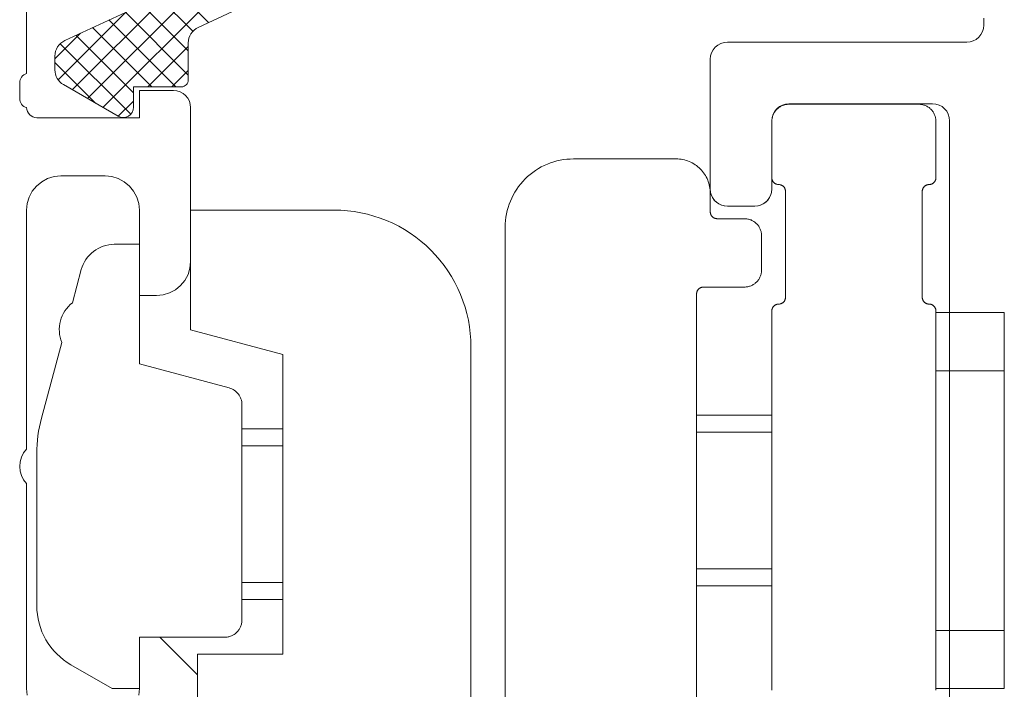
# Model space of a CAD drawing. Header units: metres. Extents: x 69 to 122.5, y -21.4 to -4.6.
# Tile 22 of 250: x 72.3288 to 72.3576, y -17.9297 to -17.9101. Entities that reach past the tile are written whole.
import ezdxf

# ---------------------------------------------------------------- set-up
doc = ezdxf.new("R2010")
doc.units = ezdxf.units.M
doc.header["$LTSCALE"] = 0.02
doc.layers.get('0').update_dxf_attribs({"lineweight": 25})
doc.layers.add('032_Metallarbeiten-Fenster', color=7, linetype='Continuous', lineweight=5)

msp = doc.modelspace()

# ---------------------------------------------------------------- linework, layer by layer
at = {"lineweight": 5}
for p, q in [((72.3513, -17.912527), (72.3551, -17.912527)), ((72.3508, -17.914677), (72.3508, -17.913027)), ((72.3556, -17.914677), (72.3556, -17.913027)), ((72.348, -17.914127), (72.345, -17.914127)), ((72.349, -17.915677), (72.349, -17.915127)), ((72.3512, -17.918177), (72.3512, -17.915077)), ((72.3552, -17.918177), (72.3552, -17.915077)), ((72.3338, -17.915627), (72.3338, -17.919127)), ((72.338, -17.915627), (72.3338, -17.915627)), ((72.35, -17.915877), (72.3492, -17.915877)), ((72.343, -17.916127), (72.343, -17.931127)), ((72.3505, -17.917377), (72.3505, -17.916377)), ((72.3323, -17.916627), (72.331567, -17.916627)), ((72.3323, -17.920127), (72.3323, -17.916627)), ((72.330601, -17.917368), (72.330341, -17.918341)), ((72.3488, -17.917877), (72.35, -17.917877)), ((72.3486, -17.931177), (72.3486, -17.918077)), ((72.3508, -17.918577), (72.3508, -17.929677)), ((72.3556, -17.929677), (72.3556, -17.918577)), ((72.3556, -17.918627), (72.3576, -17.918627)), ((72.3576, -17.919127), (72.3576, -17.918627)), ((72.3338, -17.919127), (72.3365, -17.919851)), ((72.3576, -17.919127), (72.3576, -17.920327)), ((72.33003, -17.9195), (72.329436, -17.921717)), ((72.342, -17.933327), (72.342, -17.919627)), ((72.3365, -17.919851), (72.3365, -17.928627)), ((72.334929, -17.920832), (72.3323, -17.920127)), ((72.3556, -17.920327), (72.3576, -17.920327)), ((72.3576, -17.920327), (72.3576, -17.927927)), ((72.3353, -17.927627), (72.3353, -17.921315)), ((72.3486, -17.921627), (72.3508, -17.921627)), ((72.3365, -17.922027), (72.3353, -17.922027)), ((72.3508, -17.922127), (72.3486, -17.922127)), ((72.3365, -17.922527), (72.3353, -17.922527)), ((72.3293, -17.922752), (72.3293, -17.927202)), ((72.3486, -17.926127), (72.3508, -17.926127)), ((72.3353, -17.926527), (72.3365, -17.926527)), ((72.3486, -17.926627), (72.3508, -17.926627)), ((72.3365, -17.927027), (72.3353, -17.927027)), ((72.3556, -17.927927), (72.3576, -17.927927)), ((72.3576, -17.927927), (72.3576, -17.929127)), ((72.3323, -17.928127), (72.3348, -17.928127)), ((72.3323, -17.929627), (72.3323, -17.928127)), ((72.334, -17.928627), (72.334, -17.930713)), ((72.3365, -17.928627), (72.334, -17.928627)), ((72.3303, -17.928934), (72.3315, -17.929627)), ((72.3576, -17.929627), (72.3576, -17.929127)), ((72.3315, -17.929627), (72.3323, -17.929627)), ((72.3576, -17.929627), (72.3556, -17.929627))]:
    msp.add_line(p, q, dxfattribs=at)
for points in [[(72.3513, -17.912527), (72.351275, -17.912528), (72.351251, -17.91253), (72.351227, -17.912533), (72.351202, -17.912537), (72.351178, -17.912542), (72.351155, -17.912549), (72.351131, -17.912556), (72.351109, -17.912565), (72.351086, -17.912575), (72.351064, -17.912586), (72.351043, -17.912598), (72.351022, -17.912611), (72.351002, -17.912626), (72.350983, -17.912641), (72.350964, -17.912657), (72.350946, -17.912674), (72.350929, -17.912691), (72.350913, -17.91271), (72.350898, -17.912729), (72.350884, -17.912749), (72.350871, -17.91277), (72.350859, -17.912791), (72.350848, -17.912813), (72.350838, -17.912836), (72.350829, -17.912859), (72.350821, -17.912882), (72.350815, -17.912906), (72.350809, -17.91293), (72.350805, -17.912954), (72.350802, -17.912978), (72.3508, -17.913003), (72.3508, -17.913027)], [(72.3556, -17.913027), (72.355599, -17.913003), (72.355597, -17.912978), (72.355594, -17.912954), (72.35559, -17.91293), (72.355585, -17.912906), (72.355578, -17.912882), (72.355571, -17.912859), (72.355562, -17.912836), (72.355552, -17.912813), (72.355541, -17.912791), (72.355529, -17.91277), (72.355516, -17.912749), (72.355501, -17.912729), (72.355486, -17.91271), (72.35547, -17.912691), (72.355453, -17.912674), (72.355436, -17.912657), (72.355417, -17.912641), (72.355398, -17.912626), (72.355378, -17.912611), (72.355357, -17.912598), (72.355336, -17.912586), (72.355314, -17.912575), (72.355291, -17.912565), (72.355268, -17.912556), (72.355245, -17.912549), (72.355221, -17.912542), (72.355197, -17.912537), (72.355173, -17.912533), (72.355149, -17.91253), (72.355124, -17.912528), (72.3551, -17.912527)], [(72.345, -17.914127), (72.344902, -17.91413), (72.344804, -17.914137), (72.344706, -17.914149), (72.34461, -17.914166), (72.344514, -17.914187), (72.344419, -17.914213), (72.344326, -17.914244), (72.344235, -17.914279), (72.344145, -17.914319), (72.344057, -17.914363), (72.343972, -17.914412), (72.343889, -17.914464), (72.343808, -17.914521), (72.343731, -17.914581), (72.343657, -17.914645), (72.343586, -17.914713), (72.343518, -17.914784), (72.343454, -17.914858), (72.343393, -17.914936), (72.343337, -17.915016), (72.343284, -17.915099), (72.343236, -17.915184), (72.343192, -17.915272), (72.343152, -17.915362), (72.343117, -17.915453), (72.343086, -17.915547), (72.34306, -17.915641), (72.343038, -17.915737), (72.343022, -17.915834), (72.34301, -17.915931), (72.343002, -17.916029), (72.343, -17.916127)], [(72.349, -17.915127), (72.348999, -17.915078), (72.348995, -17.915029), (72.348989, -17.91498), (72.348981, -17.914932), (72.34897, -17.914884), (72.348957, -17.914837), (72.348941, -17.91479), (72.348924, -17.914745), (72.348904, -17.9147), (72.348882, -17.914656), (72.348858, -17.914613), (72.348831, -17.914572), (72.348803, -17.914531), (72.348773, -17.914493), (72.348741, -17.914456), (72.348707, -17.91442), (72.348671, -17.914386), (72.348634, -17.914354), (72.348596, -17.914324), (72.348555, -17.914296), (72.348514, -17.914269), (72.348471, -17.914245), (72.348427, -17.914223), (72.348383, -17.914203), (72.348337, -17.914186), (72.34829, -17.91417), (72.348243, -17.914157), (72.348195, -17.914146), (72.348147, -17.914138), (72.348098, -17.914132), (72.348049, -17.914128), (72.348, -17.914127)], [(72.3508, -17.914677), (72.3508, -17.914687), (72.350801, -17.914697), (72.350802, -17.914707), (72.350804, -17.914716), (72.350806, -17.914726), (72.350808, -17.914735), (72.350812, -17.914745), (72.350815, -17.914754), (72.350819, -17.914763), (72.350823, -17.914771), (72.350828, -17.91478), (72.350834, -17.914788), (72.350839, -17.914796), (72.350845, -17.914804), (72.350852, -17.914811), (72.350858, -17.914819), (72.350866, -17.914825), (72.350873, -17.914832), (72.350881, -17.914838), (72.350889, -17.914843), (72.350897, -17.914849), (72.350906, -17.914854), (72.350914, -17.914858), (72.350923, -17.914862), (72.350933, -17.914866), (72.350942, -17.914869), (72.350951, -17.914871), (72.350961, -17.914873), (72.350971, -17.914875), (72.35098, -17.914876), (72.35099, -17.914877), (72.351, -17.914877)], [(72.3554, -17.914877), (72.35541, -17.914877), (72.355419, -17.914876), (72.355429, -17.914875), (72.355439, -17.914873), (72.355448, -17.914871), (72.355458, -17.914869), (72.355467, -17.914866), (72.355476, -17.914862), (72.355485, -17.914858), (72.355494, -17.914854), (72.355503, -17.914849), (72.355511, -17.914843), (72.355519, -17.914838), (72.355527, -17.914832), (72.355534, -17.914825), (72.355541, -17.914819), (72.355548, -17.914811), (72.355554, -17.914804), (72.35556, -17.914796), (72.355566, -17.914788), (72.355571, -17.91478), (72.355576, -17.914771), (72.355581, -17.914763), (72.355585, -17.914754), (72.355588, -17.914745), (72.355591, -17.914735), (72.355594, -17.914726), (72.355596, -17.914716), (72.355598, -17.914707), (72.355599, -17.914697), (72.3556, -17.914687), (72.3556, -17.914677)], [(72.3512, -17.915077), (72.3512, -17.915067), (72.351199, -17.915058), (72.351198, -17.915048), (72.351196, -17.915038), (72.351194, -17.915029), (72.351191, -17.915019), (72.351188, -17.91501), (72.351185, -17.915001), (72.351181, -17.914992), (72.351176, -17.914983), (72.351171, -17.914974), (72.351166, -17.914966), (72.35116, -17.914958), (72.351154, -17.91495), (72.351148, -17.914943), (72.351141, -17.914936), (72.351134, -17.914929), (72.351127, -17.914923), (72.351119, -17.914917), (72.351111, -17.914911), (72.351103, -17.914906), (72.351094, -17.914901), (72.351085, -17.914896), (72.351076, -17.914892), (72.351067, -17.914889), (72.351058, -17.914886), (72.351048, -17.914883), (72.351039, -17.914881), (72.351029, -17.914879), (72.351019, -17.914878), (72.35101, -17.914877), (72.351, -17.914877)], [(72.3554, -17.914877), (72.35539, -17.914877), (72.35538, -17.914878), (72.355371, -17.914879), (72.355361, -17.914881), (72.355351, -17.914883), (72.355342, -17.914886), (72.355332, -17.914889), (72.355323, -17.914892), (72.355314, -17.914896), (72.355306, -17.914901), (72.355297, -17.914906), (72.355289, -17.914911), (72.355281, -17.914917), (72.355273, -17.914923), (72.355266, -17.914929), (72.355258, -17.914936), (72.355252, -17.914943), (72.355245, -17.91495), (72.355239, -17.914958), (72.355234, -17.914966), (72.355228, -17.914974), (72.355223, -17.914983), (72.355219, -17.914992), (72.355215, -17.915001), (72.355212, -17.91501), (72.355208, -17.915019), (72.355206, -17.915029), (72.355204, -17.915038), (72.355202, -17.915048), (72.355201, -17.915058), (72.3552, -17.915067), (72.3552, -17.915077)], [(72.342, -17.919627), (72.341995, -17.919431), (72.341981, -17.919235), (72.341957, -17.91904), (72.341923, -17.918847), (72.34188, -17.918655), (72.341828, -17.918466), (72.341766, -17.91828), (72.341695, -17.918096), (72.341616, -17.917917), (72.341528, -17.917742), (72.341431, -17.917571), (72.341326, -17.917405), (72.341213, -17.917244), (72.341092, -17.91709), (72.340964, -17.916941), (72.340828, -17.916799), (72.340686, -17.916663), (72.340537, -17.916535), (72.340383, -17.916414), (72.340222, -17.916301), (72.340056, -17.916196), (72.339885, -17.9161), (72.33971, -17.916011), (72.339531, -17.915932), (72.339347, -17.915861), (72.339161, -17.915799), (72.338972, -17.915747), (72.33878, -17.915704), (72.338587, -17.915671), (72.338392, -17.915646), (72.338196, -17.915632), (72.338, -17.915627)], [(72.349, -17.915677), (72.349, -17.915687), (72.349001, -17.915697), (72.349002, -17.915707), (72.349004, -17.915716), (72.349006, -17.915726), (72.349008, -17.915735), (72.349012, -17.915745), (72.349015, -17.915754), (72.349019, -17.915763), (72.349023, -17.915771), (72.349028, -17.91578), (72.349034, -17.915788), (72.349039, -17.915796), (72.349045, -17.915804), (72.349052, -17.915811), (72.349058, -17.915819), (72.349066, -17.915825), (72.349073, -17.915832), (72.349081, -17.915838), (72.349089, -17.915843), (72.349097, -17.915849), (72.349106, -17.915854), (72.349114, -17.915858), (72.349123, -17.915862), (72.349133, -17.915866), (72.349142, -17.915869), (72.349151, -17.915871), (72.349161, -17.915873), (72.349171, -17.915875), (72.34918, -17.915876), (72.34919, -17.915877), (72.3492, -17.915877)], [(72.3505, -17.916377), (72.350499, -17.916353), (72.350497, -17.916328), (72.350494, -17.916304), (72.35049, -17.91628), (72.350485, -17.916256), (72.350478, -17.916232), (72.350471, -17.916209), (72.350462, -17.916186), (72.350452, -17.916163), (72.350441, -17.916141), (72.350429, -17.91612), (72.350416, -17.916099), (72.350401, -17.916079), (72.350386, -17.91606), (72.35037, -17.916041), (72.350353, -17.916024), (72.350336, -17.916007), (72.350317, -17.915991), (72.350298, -17.915976), (72.350278, -17.915961), (72.350257, -17.915948), (72.350236, -17.915936), (72.350214, -17.915925), (72.350191, -17.915915), (72.350168, -17.915906), (72.350145, -17.915899), (72.350121, -17.915892), (72.350097, -17.915887), (72.350073, -17.915883), (72.350049, -17.91588), (72.350024, -17.915878), (72.35, -17.915877)], [(72.331567, -17.916627), (72.331486, -17.916631), (72.331404, -17.916641), (72.331324, -17.916657), (72.331246, -17.91668), (72.33117, -17.91671), (72.331096, -17.916745), (72.331025, -17.916787), (72.330959, -17.916834), (72.330896, -17.916886), (72.330837, -17.916944), (72.330784, -17.917006), (72.330736, -17.917072), (72.330693, -17.917141), (72.330656, -17.917214), (72.330626, -17.91729), (72.330601, -17.917368)], [(72.35, -17.917877), (72.350024, -17.917877), (72.350049, -17.917875), (72.350073, -17.917872), (72.350097, -17.917868), (72.350121, -17.917862), (72.350145, -17.917856), (72.350168, -17.917848), (72.350191, -17.917839), (72.350214, -17.917829), (72.350236, -17.917818), (72.350257, -17.917806), (72.350278, -17.917793), (72.350298, -17.917779), (72.350317, -17.917764), (72.350336, -17.917748), (72.350353, -17.917731), (72.35037, -17.917713), (72.350386, -17.917694), (72.350401, -17.917675), (72.350416, -17.917655), (72.350429, -17.917634), (72.350441, -17.917613), (72.350452, -17.917591), (72.350462, -17.917569), (72.350471, -17.917546), (72.350478, -17.917522), (72.350485, -17.917499), (72.35049, -17.917475), (72.350494, -17.917451), (72.350497, -17.917426), (72.350499, -17.917402), (72.3505, -17.917377)], [(72.3488, -17.917877), (72.34879, -17.917877), (72.34878, -17.917878), (72.348771, -17.917879), (72.348761, -17.917881), (72.348751, -17.917883), (72.348742, -17.917886), (72.348732, -17.917889), (72.348723, -17.917892), (72.348714, -17.917896), (72.348706, -17.917901), (72.348697, -17.917906), (72.348689, -17.917911), (72.348681, -17.917917), (72.348673, -17.917923), (72.348666, -17.917929), (72.348658, -17.917936), (72.348652, -17.917943), (72.348645, -17.91795), (72.348639, -17.917958), (72.348634, -17.917966), (72.348628, -17.917974), (72.348623, -17.917983), (72.348619, -17.917992), (72.348615, -17.918001), (72.348612, -17.91801), (72.348608, -17.918019), (72.348606, -17.918029), (72.348604, -17.918038), (72.348602, -17.918048), (72.348601, -17.918058), (72.3486, -17.918067), (72.3486, -17.918077)], [(72.351, -17.918377), (72.35101, -17.918377), (72.351019, -17.918376), (72.351029, -17.918375), (72.351039, -17.918373), (72.351048, -17.918371), (72.351058, -17.918369), (72.351067, -17.918366), (72.351076, -17.918362), (72.351085, -17.918358), (72.351094, -17.918354), (72.351103, -17.918349), (72.351111, -17.918343), (72.351119, -17.918338), (72.351127, -17.918332), (72.351134, -17.918325), (72.351141, -17.918319), (72.351148, -17.918311), (72.351154, -17.918304), (72.35116, -17.918296), (72.351166, -17.918288), (72.351171, -17.91828), (72.351176, -17.918271), (72.351181, -17.918263), (72.351185, -17.918254), (72.351188, -17.918245), (72.351191, -17.918235), (72.351194, -17.918226), (72.351196, -17.918216), (72.351198, -17.918207), (72.351199, -17.918197), (72.3512, -17.918187), (72.3512, -17.918177)], [(72.3552, -17.918177), (72.3552, -17.918187), (72.355201, -17.918197), (72.355202, -17.918207), (72.355204, -17.918216), (72.355206, -17.918226), (72.355208, -17.918235), (72.355212, -17.918245), (72.355215, -17.918254), (72.355219, -17.918263), (72.355223, -17.918271), (72.355228, -17.91828), (72.355234, -17.918288), (72.355239, -17.918296), (72.355245, -17.918304), (72.355252, -17.918311), (72.355258, -17.918319), (72.355266, -17.918325), (72.355273, -17.918332), (72.355281, -17.918338), (72.355289, -17.918343), (72.355297, -17.918349), (72.355306, -17.918354), (72.355314, -17.918358), (72.355323, -17.918362), (72.355333, -17.918366), (72.355342, -17.918369), (72.355351, -17.918371), (72.355361, -17.918373), (72.355371, -17.918375), (72.35538, -17.918376), (72.35539, -17.918377), (72.3554, -17.918377)], [(72.330341, -17.918341), (72.33028, -17.918393), (72.330223, -17.91845), (72.330171, -17.918511), (72.330124, -17.918576), (72.330082, -17.918645), (72.330046, -17.918717), (72.330016, -17.918792), (72.329992, -17.918868), (72.329975, -17.918947), (72.329963, -17.919026), (72.329958, -17.919107), (72.32996, -17.919187), (72.329968, -17.919267), (72.329983, -17.919346), (72.330003, -17.919424), (72.33003, -17.9195)], [(72.351, -17.918377), (72.35099, -17.918377), (72.35098, -17.918378), (72.350971, -17.918379), (72.350961, -17.918381), (72.350951, -17.918383), (72.350942, -17.918386), (72.350932, -17.918389), (72.350923, -17.918392), (72.350914, -17.918396), (72.350906, -17.918401), (72.350897, -17.918406), (72.350889, -17.918411), (72.350881, -17.918417), (72.350873, -17.918423), (72.350866, -17.918429), (72.350858, -17.918436), (72.350852, -17.918443), (72.350845, -17.91845), (72.350839, -17.918458), (72.350834, -17.918466), (72.350828, -17.918474), (72.350823, -17.918483), (72.350819, -17.918492), (72.350815, -17.918501), (72.350812, -17.91851), (72.350808, -17.918519), (72.350806, -17.918529), (72.350804, -17.918538), (72.350802, -17.918548), (72.350801, -17.918558), (72.3508, -17.918567), (72.3508, -17.918577)], [(72.3556, -17.918577), (72.3556, -17.918567), (72.355599, -17.918558), (72.355598, -17.918548), (72.355596, -17.918538), (72.355594, -17.918529), (72.355591, -17.918519), (72.355588, -17.91851), (72.355585, -17.918501), (72.355581, -17.918492), (72.355576, -17.918483), (72.355571, -17.918474), (72.355566, -17.918466), (72.35556, -17.918458), (72.355554, -17.91845), (72.355548, -17.918443), (72.355541, -17.918436), (72.355534, -17.918429), (72.355527, -17.918423), (72.355519, -17.918417), (72.355511, -17.918411), (72.355503, -17.918406), (72.355494, -17.918401), (72.355485, -17.918396), (72.355476, -17.918392), (72.355467, -17.918389), (72.355458, -17.918386), (72.355448, -17.918383), (72.355439, -17.918381), (72.355429, -17.918379), (72.355419, -17.918378), (72.35541, -17.918377), (72.3554, -17.918377)], [(72.3353, -17.921315), (72.335298, -17.921274), (72.335293, -17.921233), (72.335285, -17.921193), (72.335273, -17.921154), (72.335259, -17.921116), (72.335241, -17.921079), (72.33522, -17.921044), (72.335197, -17.92101), (72.33517, -17.920979), (72.335142, -17.92095), (72.335111, -17.920923), (72.335078, -17.920899), (72.335043, -17.920878), (72.335006, -17.920859), (72.334968, -17.920844), (72.334929, -17.920832)], [(72.329436, -17.921717), (72.329404, -17.921844), (72.329377, -17.921972), (72.329353, -17.9221), (72.329334, -17.92223), (72.329319, -17.92236), (72.329309, -17.92249), (72.329302, -17.922621), (72.3293, -17.922752)], [(72.3293, -17.927202), (72.329304, -17.927333), (72.329317, -17.927463), (72.329338, -17.927592), (72.329368, -17.92772), (72.329406, -17.927845), (72.329452, -17.927968), (72.329506, -17.928087), (72.329568, -17.928202), (72.329637, -17.928313), (72.329713, -17.92842), (72.329796, -17.928521), (72.329886, -17.928617), (72.329981, -17.928706), (72.330082, -17.928789), (72.330189, -17.928865), (72.3303, -17.928934)], [(72.3348, -17.928127), (72.334824, -17.928127), (72.334849, -17.928125), (72.334873, -17.928122), (72.334897, -17.928118), (72.334921, -17.928112), (72.334945, -17.928106), (72.334968, -17.928098), (72.334991, -17.928089), (72.335014, -17.928079), (72.335036, -17.928068), (72.335057, -17.928056), (72.335078, -17.928043), (72.335098, -17.928029), (72.335117, -17.928014), (72.335136, -17.927998), (72.335153, -17.927981), (72.33517, -17.927963), (72.335186, -17.927944), (72.335202, -17.927925), (72.335216, -17.927905), (72.335229, -17.927884), (72.335241, -17.927863), (72.335252, -17.927841), (72.335262, -17.927819), (72.335271, -17.927796), (72.335278, -17.927772), (72.335285, -17.927749), (72.33529, -17.927725), (72.335295, -17.927701), (72.335298, -17.927676), (72.335299, -17.927652), (72.3353, -17.927627)]]:
    msp.add_lwpolyline(points, dxfattribs=at)
at = {"layer": '032_Metallarbeiten-Fenster', "color": 251, "linetype": 'Continuous', "lineweight": 9, "true_color": 0x555555}
for p, q in [((72.330787, -17.912362), (72.335266, -17.907883)), ((72.331236, -17.91262), (72.33588, -17.907976)), ((72.330339, -17.912103), (72.33323, -17.909212)), ((72.334319, -17.910139), (72.33334, -17.909161)), ((72.333865, -17.910392), (72.332858, -17.909385)), ((72.329924, -17.911811), (72.331905, -17.90983)), ((72.33373, -17.911671), (72.331894, -17.909835)), ((72.33373, -17.910964), (72.332376, -17.90961)), ((72.333368, -17.912017), (72.331411, -17.91006)), ((72.32983, -17.911198), (72.33058, -17.910448)), ((72.332661, -17.912017), (72.330929, -17.910285)), ((72.332129, -17.912192), (72.330447, -17.91051)), ((72.332049, -17.912819), (72.329985, -17.910755)), ((72.332547, -17.912017), (72.33373, -17.910833)), ((72.331017, -17.912494), (72.32983, -17.911307)), ((72.333254, -17.912017), (72.33373, -17.91154)), ((72.331685, -17.912879), (72.332129, -17.912434))]:
    msp.add_line(p, q, dxfattribs=at)
at = {"layer": '032_Metallarbeiten-Fenster', "linetype": 'Continuous', "lineweight": 5}
for points in [[(72.333541, -17.909067), (72.330119, -17.910663), (72.330057, -17.910697), (72.33, -17.91074), (72.329951, -17.91079), (72.329908, -17.910847), (72.329875, -17.91091), (72.32985, -17.910976), (72.329835, -17.911045), (72.32983, -17.911116), (72.32983, -17.91152), (72.329834, -17.911585), (72.329847, -17.91165), (72.329868, -17.911712), (72.329897, -17.91177), (72.329933, -17.911825), (72.329976, -17.911874), (72.330026, -17.911917), (72.33008, -17.911953), (72.331679, -17.912876), (72.331752, -17.912906), (72.331829, -17.912917), (72.331907, -17.912906), (72.331979, -17.912876), (72.332041, -17.912829), (72.332089, -17.912767), (72.332119, -17.912694), (72.332129, -17.912617), (72.332129, -17.912017), (72.33353, -17.912017), (72.333569, -17.912013), (72.333607, -17.912001), (72.333641, -17.911983), (72.333671, -17.911958), (72.333696, -17.911928), (72.333715, -17.911893), (72.333726, -17.911856), (72.33373, -17.911817), (72.33373, -17.910732), (72.333735, -17.910661), (72.33375, -17.910592), (72.333775, -17.910525), (72.333808, -17.910463), (72.333851, -17.910406), (72.3339, -17.910356), (72.333957, -17.910313), (72.334019, -17.910279), (72.342711, -17.906225)], [(72.356, -17.939011), (72.356, -17.913011), (72.35599, -17.912913), (72.355962, -17.912819), (72.355916, -17.912733), (72.355854, -17.912657), (72.355778, -17.912595), (72.355691, -17.912549), (72.355598, -17.91252), (72.3555, -17.912511), (72.3513, -17.912511), (72.351202, -17.91252), (72.351109, -17.912549), (72.351022, -17.912595), (72.350946, -17.912657), (72.350884, -17.912733), (72.350838, -17.912819), (72.35081, -17.912913), (72.3508, -17.913011), (72.3508, -17.915011), (72.35079, -17.915108), (72.350762, -17.915202), (72.350716, -17.915289), (72.350654, -17.915364), (72.350578, -17.915427), (72.350491, -17.915473), (72.350398, -17.915501), (72.3503, -17.915511), (72.3495, -17.915511), (72.349402, -17.915501), (72.349309, -17.915473), (72.349222, -17.915427), (72.349146, -17.915364), (72.349084, -17.915289), (72.349038, -17.915202), (72.34901, -17.915108), (72.349, -17.915011), (72.349, -17.911211), (72.34901, -17.911113), (72.349038, -17.911019), (72.349084, -17.910933), (72.349146, -17.910857), (72.349222, -17.910795), (72.349309, -17.910749), (72.349402, -17.91072), (72.3495, -17.910711), (72.3565, -17.910711), (72.356598, -17.910701), (72.356691, -17.910673), (72.356778, -17.910627), (72.356854, -17.910564), (72.356916, -17.910489), (72.356962, -17.910402), (72.35699, -17.910308), (72.357, -17.910211), (72.357, -17.910011)]]:
    msp.add_lwpolyline(points, dxfattribs=at)
at = {"layer": '032_Metallarbeiten-Fenster', "lineweight": 5}
for points in [[(72.329, -17.909747), (72.329, -17.911627), (72.328958, -17.911644), (72.328918, -17.911667), (72.328884, -17.911696), (72.328854, -17.91173), (72.32883, -17.911769), (72.328813, -17.911811), (72.328803, -17.911855), (72.3288, -17.911901), (72.3288, -17.912354), (72.328803, -17.9124), (72.328813, -17.912444), (72.32883, -17.912486), (72.328854, -17.912525), (72.328884, -17.912559), (72.328918, -17.912588), (72.328958, -17.912611), (72.329, -17.912627), (72.32901, -17.912684), (72.329029, -17.912738), (72.329058, -17.912788), (72.329095, -17.912832), (72.329139, -17.912869), (72.329189, -17.912898), (72.329243, -17.912917), (72.3293, -17.912927), (72.3323, -17.912927), (72.3323, -17.912127), (72.3333, -17.912127), (72.333397, -17.912137), (72.333491, -17.912165), (72.333578, -17.912211), (72.333653, -17.912274), (72.333716, -17.912349), (72.333762, -17.912436), (72.33379, -17.91253), (72.3338, -17.912627), (72.3338, -17.917127), (72.333781, -17.917322), (72.333724, -17.91751), (72.333631, -17.917683), (72.333507, -17.917834), (72.333355, -17.917959), (72.333183, -17.918051), (72.332995, -17.918108), (72.3328, -17.918127), (72.3323, -17.918127), (72.3323, -17.915627), (72.332281, -17.915432), (72.332224, -17.915245), (72.332131, -17.915072), (72.332007, -17.91492), (72.331855, -17.914796), (72.331683, -17.914703), (72.331495, -17.914646), (72.3313, -17.914627), (72.33, -17.914627), (72.329805, -17.914646), (72.329617, -17.914703), (72.329444, -17.914796), (72.329293, -17.91492), (72.329168, -17.915072), (72.329076, -17.915245), (72.329019, -17.915432), (72.329, -17.915627), (72.329, -17.922627), (72.328915, -17.922735), (72.328852, -17.922858), (72.328813, -17.92299), (72.3288, -17.923127), (72.328813, -17.923264), (72.328852, -17.923396), (72.328915, -17.923519), (72.329, -17.923627), (72.329, -17.929628), (72.329019, -17.929823)], [(72.356, -17.939011), (72.356, -17.913011), (72.356, -17.913011), (72.35599, -17.912913), (72.355962, -17.912819), (72.355916, -17.912733), (72.355854, -17.912657), (72.355778, -17.912595), (72.355691, -17.912549), (72.355598, -17.91252), (72.3555, -17.912511), (72.3513, -17.912511), (72.3513, -17.912511), (72.351202, -17.91252), (72.351109, -17.912549), (72.351022, -17.912595), (72.350946, -17.912657), (72.350884, -17.912733), (72.350838, -17.912819), (72.35081, -17.912913), (72.3508, -17.913011), (72.3508, -17.915011), (72.3508, -17.915011), (72.350792, -17.915098), (72.35077, -17.915182), (72.350733, -17.915261), (72.350683, -17.915332), (72.350621, -17.915394), (72.35055, -17.915444), (72.350471, -17.915481), (72.350387, -17.915503), (72.3503, -17.915511), (72.3495, -17.915511), (72.3495, -17.915511), (72.349413, -17.915503), (72.349329, -17.915481), (72.34925, -17.915444), (72.349179, -17.915394), (72.349117, -17.915332), (72.349067, -17.915261), (72.34903, -17.915182), (72.349008, -17.915098), (72.349, -17.915011), (72.349, -17.911211), (72.349, -17.911211), (72.34901, -17.911113), (72.349038, -17.911019), (72.349084, -17.910933), (72.349146, -17.910857), (72.349222, -17.910795), (72.349309, -17.910749), (72.349402, -17.91072), (72.3495, -17.910711), (72.3565, -17.910711), (72.3565, -17.910711), (72.356598, -17.910701), (72.356691, -17.910673), (72.356778, -17.910627), (72.356854, -17.910564), (72.356916, -17.910489), (72.356962, -17.910402), (72.35699, -17.910308), (72.357, -17.910211), (72.357, -17.910011)], [(72.332281, -17.929823), (72.3323, -17.929628), (72.3323, -17.928127), (72.3329, -17.928127), (72.334, -17.929227), (72.334, -17.932627)]]:
    msp.add_lwpolyline(points, dxfattribs=at)

doc.saveas('drawing.dxf')
